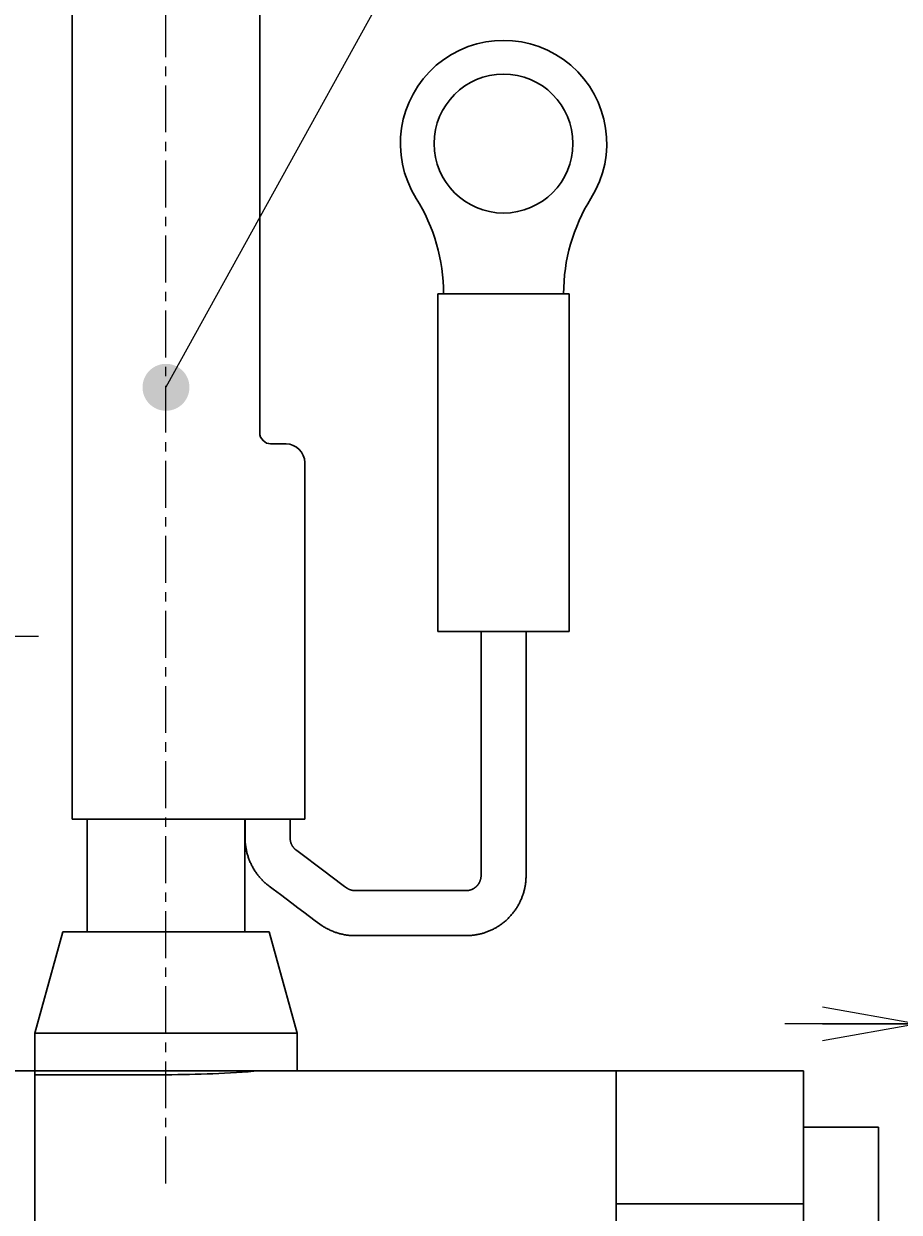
# Model space of a CAD drawing. Header units: millimetres. Extents: x 0 to 422, y 0 to 298.
# Tile 25 of 28: x 151 to 174, y 166 to 198. Entities that reach past the tile are written whole.
import ezdxf

# ---------------------------------------------------------------- set-up
doc = ezdxf.new("R2010")
doc.units = ezdxf.units.MM
doc.linetypes.add('CENTER', pattern=[2, 1.25, -0.25, 0.25, -0.25])
doc.layers.add('図面用', color=7, linetype='Continuous')
doc.styles.add('ｍｓ ｐゴシック', font='msgothic.ttc')
doc.dimstyles.get("Standard").update_dxf_attribs({"dimtxt": 0.18, "dimasz": 0.18, "dimexe": 0.18, "dimexo": 0.0625, "dimgap": 0.09, "dimtad": 0, "dimtih": 1, "dimtoh": 1, "dimdec": 4, "dimzin": 0, "dimdsep": 46, "dimcen": 0.09, "dimadec": 0, "dimazin": 0, "dimtfac": 1, "dimtdec": 4, "dimtofl": 0, "dimtmove": 0, "dimatfit": 3, "dimfxl": 1, "dimtolj": 1, "dimtzin": 0, "dimarcsym": 0})

# ---------------------------------------------------------------- blocks, each defined once
blk = doc.blocks.new('*D1')
at = {"color": 7, "linetype": 'Continuous', "lineweight": 9, "transparency": 16777216}
for p, q in [((231.3, 184.498), (235.305, 185.552)), ((229.395, 184.809), (276.086, 103.1))]:
    blk.add_line(p, q, dxfattribs=at)
blk.add_lwpolyline([(233.935, 183.918), (234.2, 184.119), (234.404, 184.382), (234.533, 184.689), (234.578, 185.019), (234.536, 185.349), (234.41, 185.657), (234.208, 185.922), (233.945, 186.126), (233.638, 186.255), (233.308, 186.3), (232.978, 186.258), (232.67, 186.132), (232.405, 185.93), (232.201, 185.667), (232.073, 185.36), (232.028, 185.03), (232.07, 184.7), (232.196, 184.392), (232.397, 184.127), (232.66, 183.923), (232.967, 183.795), (233.297, 183.75), (233.627, 183.792)], close=True, dxfattribs=at)
at = {"color": 7, "linetype": 'Continuous', "lineweight": 20, "transparency": 16777216}
for points in [[(233.531, 176.682, 0), (235.154, 174.73, 0), (234.297, 177.119, 0)], [(276.469, 103.318, 0), (274.846, 105.27, 0), (275.703, 102.881, 0)]]:
    blk.add_polyline3d(points, dxfattribs=at)
at = {"color": 7, "linetype": 'Continuous', "lineweight": 9, "transparency": 16777216, "style": 'ｍｓ ｐゴシック', "width": 0.99917}
blk.add_text('80', height=3.2032, rotation=299.7449, dxfattribs=at).set_placement((232.649, 182.135))
blk = doc.blocks.new('*D2')
at = {"color": 7, "linetype": 'Continuous', "lineweight": 9, "transparency": 16777216}
for p, q in [((260.815, 191), (261.887, 195)), ((252.9, 187.489), (252.9, 190.5)), ((257.1, 187.489), (257.1, 190.5)), ((252.9, 189.5), (249.4, 189.5)), ((250.4, 189.5), (269.636, 189.5)), ((257.1, 189.5), (260.6, 189.5))]:
    blk.add_line(p, q, dxfattribs=at)
blk.add_lwpolyline([(262.626, 193), (262.583, 193.33), (262.455, 193.638), (262.253, 193.902), (261.989, 194.104), (261.681, 194.232), (261.351, 194.275), (261.021, 194.232), (260.714, 194.104), (260.45, 193.902), (260.247, 193.638), (260.12, 193.33), (260.076, 193), (260.12, 192.67), (260.247, 192.362), (260.45, 192.098), (260.714, 191.896), (261.021, 191.768), (261.351, 191.725), (261.681, 191.768), (261.989, 191.896), (262.253, 192.098), (262.455, 192.362), (262.583, 192.67)], close=True, dxfattribs=at)
at = {"color": 7, "linetype": 'Continuous', "lineweight": 20, "transparency": 16777216}
for points in [[(250.4, 189.059, 0), (252.9, 189.5, 0), (250.4, 189.941, 0)], [(259.6, 189.941, 0), (257.1, 189.5, 0), (259.6, 189.059, 0)]]:
    blk.add_polyline3d(points, dxfattribs=at)
at = {"color": 7, "linetype": 'Continuous', "lineweight": 9, "transparency": 16777216, "style": 'ｍｓ ｐゴシック', "width": 1.000662}
blk.add_text('4.2', height=3.1999, dxfattribs=at).set_placement((263.527, 191))
blk = doc.blocks.new('*D7')
at = {"color": 7, "linetype": 'Continuous', "lineweight": 9, "transparency": 16777216}
for p, q in [((174.865, 168.5), (217.065, 168.5)), ((216.065, 168.5), (216.065, 165)), ((216.065, 168.5), (216.065, 111.5)), ((214.565, 129.834), (210.565, 130.906)), ((216.065, 111.5), (216.065, 115)), ((174.865, 111.5), (217.065, 111.5))]:
    blk.add_line(p, q, dxfattribs=at)
for points in [[(214.565, 151.305), (213.029, 151.686), (211.446, 151.686), (209.91, 151.305)], [(209.91, 144.796), (211.446, 144.416), (213.029, 144.416), (214.565, 144.796)]]:
    blk.add_lwpolyline(points, dxfattribs=at)
blk.add_lwpolyline([(212.565, 131.645), (212.235, 131.601), (211.927, 131.474), (211.663, 131.271), (211.461, 131.007), (211.333, 130.7), (211.29, 130.37), (211.333, 130.04), (211.461, 129.732), (211.663, 129.468), (211.927, 129.266), (212.235, 129.138), (212.565, 129.095), (212.895, 129.138), (213.202, 129.266), (213.466, 129.468), (213.669, 129.732), (213.796, 130.04), (213.84, 130.37), (213.796, 130.7), (213.669, 131.007), (213.466, 131.271), (213.202, 131.474), (212.895, 131.601)], close=True, dxfattribs=at)
at = {"color": 7, "linetype": 'Continuous', "lineweight": 20, "transparency": 16777216}
for points in [[(216.506, 166, 0), (216.065, 168.5, 0), (215.624, 166, 0)], [(215.624, 114, 0), (216.065, 111.5, 0), (216.506, 114, 0)]]:
    blk.add_polyline3d(points, dxfattribs=at)
at = {"color": 7, "linetype": 'Continuous', "lineweight": 9, "transparency": 16777216, "style": 'ｍｓ ｐゴシック'}
for s, height, width, p in [('0.03', 1.6016, 0.999541, (214.565, 147.042)), ('0', 1.601, 0.99968, (211.91, 147.06)), ('−', 1.598, 1.000906, (214.563, 145.096)), ('h7', 3.2019, 0.999712, (214.565, 137.925)), ('57', 3.2031, 0.999628, (214.566, 132.481))]:
    blk.add_text(s, height=height, rotation=90, dxfattribs=dict(at, width=width)).set_placement(p)
blk = doc.blocks.new('*D12')
at = {"color": 7, "linetype": 'Continuous', "lineweight": 9, "transparency": 16777216}
for p, q in [((174.565, 158.3), (174.565, 172.25)), ((179.565, 158.05), (179.565, 172.25)), ((174.565, 171.25), (171.065, 171.25)), ((172.065, 171.25), (184.872, 171.25)), ((179.565, 171.25), (183.065, 171.25))]:
    blk.add_line(p, q, dxfattribs=at)
at = {"color": 7, "linetype": 'Continuous', "lineweight": 20, "transparency": 16777216}
for points in [[(172.065, 170.809, 0), (174.565, 171.25, 0), (172.065, 171.691, 0)], [(182.065, 171.691, 0), (179.565, 171.25, 0), (182.065, 170.809, 0)]]:
    blk.add_polyline3d(points, dxfattribs=at)
at = {"color": 7, "linetype": 'Continuous', "lineweight": 9, "transparency": 16777216, "style": 'ｍｓ ｐゴシック', "width": 0.99997}
blk.add_text('5', height=3.203, dxfattribs=at).set_placement((182.071, 172.749))
blk = doc.blocks.new('*D16')
at = {"color": 7, "linetype": 'Continuous', "lineweight": 9, "transparency": 16777216}
for p, q in [((132.144, 183.079), (133.216, 187.079)), ((143.465, 179.81), (143.465, 182.579)), ((147.665, 179.844), (147.665, 182.579)), ((130.929, 181.579), (150.165, 181.579)), ((143.465, 181.579), (139.965, 181.579)), ((147.665, 181.579), (151.165, 181.579))]:
    blk.add_line(p, q, dxfattribs=at)
blk.add_lwpolyline([(133.955, 185.079), (133.912, 185.409), (133.784, 185.717), (133.582, 185.981), (133.318, 186.183), (133.01, 186.311), (132.68, 186.354), (132.35, 186.311), (132.043, 186.183), (131.779, 185.981), (131.576, 185.717), (131.449, 185.409), (131.405, 185.079), (131.449, 184.749), (131.576, 184.442), (131.779, 184.178), (132.043, 183.975), (132.35, 183.848), (132.68, 183.804), (133.01, 183.848), (133.318, 183.975), (133.582, 184.178), (133.784, 184.442), (133.912, 184.749)], close=True, dxfattribs=at)
at = {"color": 7, "linetype": 'Continuous', "lineweight": 20, "transparency": 16777216}
for points in [[(140.965, 181.138, 0), (143.465, 181.579, 0), (140.965, 182.02, 0)], [(150.165, 182.02, 0), (147.665, 181.579, 0), (150.165, 181.138, 0)]]:
    blk.add_polyline3d(points, dxfattribs=at)
at = {"color": 7, "linetype": 'Continuous', "lineweight": 9, "transparency": 16777216, "style": 'ｍｓ ｐゴシック', "width": 1.000662}
blk.add_text('4.2', height=3.1999, dxfattribs=at).set_placement((134.856, 183.079))

msp = doc.modelspace()

# ---------------------------------------------------------------- hatches: boundary and pattern name
at = {"layer": '図面用', "linetype": 'Continuous', "lineweight": 9}
msp.add_hatch(color=7, dxfattribs=at).paths.add_polyline_path([(155.18971, 188.20766), (155.18961, 188.21857), (155.18933, 188.22947), (155.18885, 188.24037), (155.18818, 188.25126), (155.18733, 188.26213), (155.18628, 188.27299), (155.18505, 188.28383), (155.18362, 188.29464), (155.18201, 188.30543), (155.18021, 188.31619), (155.17822, 188.32691), (155.17605, 188.3376), (155.17369, 188.34825), (155.17114, 188.35886), (155.16841, 188.36942), (155.16549, 188.37993), (155.1624, 188.39039), (155.15912, 188.40079), (155.15565, 188.41114), (155.15201, 188.42142), (155.14819, 188.43164), (155.1442, 188.44179), (155.14002, 188.45186), (155.13567, 188.46187), (155.13115, 188.47179), (155.12645, 188.48164), (155.12158, 188.4914), (155.11655, 188.50108), (155.11134, 188.51066), (155.10597, 188.52016), (155.10043, 188.52956), (155.09473, 188.53886), (155.08887, 188.54806), (155.08285, 188.55715), (155.07667, 188.56614), (155.07034, 188.57503), (155.06385, 188.58379), (155.05721, 188.59244), (155.05042, 188.60098), (155.04348, 188.6094), (155.0364, 188.61769), (155.02917, 188.62586), (155.0218, 188.63391), (155.01429, 188.64182), (155.00665, 188.6496), (154.99887, 188.65725), (154.99095, 188.66475), (154.98291, 188.67212), (154.97474, 188.67935), (154.96645, 188.68644), (154.95803, 188.69337), (154.94949, 188.70017), (154.94084, 188.7068), (154.93207, 188.71329), (154.92319, 188.71963), (154.9142, 188.72581), (154.9051, 188.73183), (154.8959, 188.73769), (154.8866, 188.74339), (154.87721, 188.74893), (154.86771, 188.75429), (154.85812, 188.7595), (154.84845, 188.76454), (154.83869, 188.7694), (154.82884, 188.7741), (154.81892, 188.77862), (154.80891, 188.78297), (154.79883, 188.78715), (154.78869, 188.79114), (154.77847, 188.79497), (154.76818, 188.79861), (154.75784, 188.80207), (154.74744, 188.80535), (154.73698, 188.80845), (154.72647, 188.81136), (154.71591, 188.81409), (154.7053, 188.81664), (154.69465, 188.819), (154.68396, 188.82117), (154.67323, 188.82316), (154.66248, 188.82496), (154.65169, 188.82658), (154.64087, 188.828), (154.63004, 188.82924), (154.61918, 188.83028), (154.6083, 188.83114), (154.59742, 188.8318), (154.58652, 188.83228), (154.57561, 188.83256), (154.56471, 188.83266), (154.5538, 188.83256), (154.54289, 188.83228), (154.532, 188.8318), (154.52111, 188.83114), (154.51023, 188.83028), (154.49938, 188.82924), (154.48854, 188.828), (154.47772, 188.82658), (154.46693, 188.82496), (154.45618, 188.82316), (154.44545, 188.82117), (154.43476, 188.819), (154.42411, 188.81664), (154.4135, 188.81409), (154.40294, 188.81136), (154.39243, 188.80845), (154.38197, 188.80535), (154.37157, 188.80207), (154.36122, 188.79861), (154.35094, 188.79497), (154.34072, 188.79114), (154.33058, 188.78715), (154.3205, 188.78297), (154.3105, 188.77862), (154.30057, 188.7741), (154.29072, 188.7694), (154.28096, 188.76454), (154.27129, 188.7595), (154.2617, 188.75429), (154.25221, 188.74893), (154.24281, 188.74339), (154.23351, 188.73769), (154.22431, 188.73183), (154.21521, 188.72581), (154.20622, 188.71963), (154.19734, 188.71329), (154.18857, 188.7068), (154.17992, 188.70017), (154.17138, 188.69337), (154.16296, 188.68644), (154.15467, 188.67935), (154.1465, 188.67212), (154.13846, 188.66475), (154.13054, 188.65725), (154.12276, 188.6496), (154.11512, 188.64182), (154.10761, 188.63391), (154.10024, 188.62586), (154.09301, 188.61769), (154.08593, 188.6094), (154.07899, 188.60098), (154.0722, 188.59244), (154.06556, 188.58379), (154.05907, 188.57503), (154.05274, 188.56614), (154.04656, 188.55715), (154.04054, 188.54806), (154.03468, 188.53886), (154.02898, 188.52956), (154.02344, 188.52016), (154.01807, 188.51066), (154.01286, 188.50108), (154.00783, 188.4914), (154.00296, 188.48164), (153.99826, 188.47179), (153.99374, 188.46187), (153.98939, 188.45186), (153.98521, 188.44179), (153.98122, 188.43164), (153.9774, 188.42142), (153.97376, 188.41114), (153.97029, 188.40079), (153.96701, 188.39039), (153.96392, 188.37993), (153.961, 188.36942), (153.95827, 188.35886), (153.95572, 188.34825), (153.95336, 188.3376), (153.95119, 188.32691), (153.9492, 188.31619), (153.9474, 188.30543), (153.94579, 188.29464), (153.94436, 188.28383), (153.94313, 188.27299), (153.94208, 188.26213), (153.94123, 188.25126), (153.94056, 188.24037), (153.94009, 188.22947), (153.9398, 188.21857), (153.9397, 188.20766), (153.9398, 188.19675), (153.94009, 188.18584), (153.94056, 188.17495), (153.94123, 188.16406), (153.94208, 188.15318), (153.94313, 188.14233), (153.94436, 188.13149), (153.94579, 188.12067), (153.9474, 188.10989), (153.9492, 188.09913), (153.95119, 188.0884), (153.95336, 188.07771), (153.95572, 188.06706), (153.95827, 188.05646), (153.961, 188.0459), (153.96392, 188.03538), (153.96701, 188.02493), (153.97029, 188.01452), (153.97376, 188.00418), (153.9774, 187.99389), (153.98122, 187.98368), (153.98521, 187.97353), (153.98939, 187.96345), (153.99374, 187.95345), (153.99826, 187.94352), (154.00296, 187.93368), (154.00783, 187.92392), (154.01286, 187.91424), (154.01807, 187.90465), (154.02344, 187.89516), (154.02898, 187.88576), (154.03468, 187.87646), (154.04054, 187.86726), (154.04656, 187.85816), (154.05274, 187.84917), (154.05907, 187.84029), (154.06556, 187.83152), (154.0722, 187.82287), (154.07899, 187.81433), (154.08593, 187.80592), (154.09301, 187.79762), (154.10024, 187.78945), (154.10761, 187.78141), (154.11512, 187.7735), (154.12276, 187.76572), (154.13054, 187.75807), (154.13846, 187.75056), (154.1465, 187.74319), (154.15467, 187.73596), (154.16296, 187.72888), (154.17138, 187.72194), (154.17992, 187.71515), (154.18857, 187.70851), (154.19734, 187.70202), (154.20622, 187.69569), (154.21521, 187.68951), (154.22431, 187.68349), (154.23351, 187.67763), (154.24281, 187.67193), (154.25221, 187.66639), (154.2617, 187.66102), (154.27129, 187.65582), (154.28096, 187.65078), (154.29072, 187.64591), (154.30057, 187.64121), (154.3105, 187.63669), (154.3205, 187.63234), (154.33058, 187.62817), (154.34072, 187.62417), (154.35094, 187.62035), (154.36122, 187.61671), (154.37157, 187.61325), (154.38197, 187.60997), (154.39243, 187.60687), (154.40294, 187.60395), (154.4135, 187.60122), (154.42411, 187.59867), (154.43476, 187.59632), (154.44545, 187.59414), (154.45618, 187.59215), (154.46693, 187.59035), (154.47772, 187.58874), (154.48854, 187.58732), (154.49938, 187.58608), (154.51023, 187.58504), (154.52111, 187.58418), (154.532, 187.58351), (154.54289, 187.58304), (154.5538, 187.58275), (154.56471, 187.58266), (154.57561, 187.58275), (154.58652, 187.58304), (154.59742, 187.58351), (154.6083, 187.58418), (154.61918, 187.58504), (154.63004, 187.58608), (154.64087, 187.58732), (154.65169, 187.58874), (154.66248, 187.59035), (154.67323, 187.59215), (154.68396, 187.59414), (154.69465, 187.59632), (154.7053, 187.59867), (154.71591, 187.60122), (154.72647, 187.60395), (154.73698, 187.60687), (154.74744, 187.60997), (154.75784, 187.61325), (154.76818, 187.61671), (154.77847, 187.62035), (154.78869, 187.62417), (154.79883, 187.62817), (154.80891, 187.63234), (154.81892, 187.63669), (154.82884, 187.64121), (154.83869, 187.64591), (154.84845, 187.65078), (154.85812, 187.65582), (154.86771, 187.66102), (154.87721, 187.66639), (154.8866, 187.67193), (154.8959, 187.67763), (154.9051, 187.68349), (154.9142, 187.68951), (154.92319, 187.69569), (154.93207, 187.70202), (154.94084, 187.70851), (154.94949, 187.71515), (154.95803, 187.72194), (154.96645, 187.72888), (154.97474, 187.73596), (154.98291, 187.74319), (154.99095, 187.75056), (154.99887, 187.75807), (155.00665, 187.76572), (155.01429, 187.7735), (155.0218, 187.78141), (155.02917, 187.78945), (155.0364, 187.79762), (155.04348, 187.80592), (155.05042, 187.81433), (155.05721, 187.82287), (155.06385, 187.83152), (155.07034, 187.84029), (155.07667, 187.84917), (155.08285, 187.85816), (155.08887, 187.86726), (155.09473, 187.87646), (155.10043, 187.88576), (155.10597, 187.89516), (155.11134, 187.90465), (155.11655, 187.91424), (155.12158, 187.92392), (155.12645, 187.93368), (155.13115, 187.94352), (155.13567, 187.95345), (155.14002, 187.96345), (155.1442, 187.97353), (155.14819, 187.98368), (155.15201, 187.99389), (155.15565, 188.00418), (155.15912, 188.01452), (155.1624, 188.02493), (155.16549, 188.03538), (155.16841, 188.0459), (155.17114, 188.05646), (155.17369, 188.06706), (155.17605, 188.07771), (155.17822, 188.0884), (155.18021, 188.09913), (155.18201, 188.10989), (155.18362, 188.12067), (155.18505, 188.13149), (155.18628, 188.14233), (155.18733, 188.15318), (155.18818, 188.16406), (155.18885, 188.17495), (155.18933, 188.18584), (155.18961, 188.19675)], flags=0)

# ---------------------------------------------------------------- linework, layer by layer
at = {"color": 7, "linetype": 'Continuous', "lineweight": 30}
for p, q in [((152.06471, 201.7), (152.06471, 176.7)), ((157.06471, 187), (157.06471, 201.7)), ((161.81471, 190.7), (165.31471, 190.7)), ((161.81471, 190.7), (161.81471, 181.7)), ((165.31471, 181.7), (165.31471, 190.7)), ((157.34859, 186.7), (157.46471, 186.7)), ((157.76471, 186.7), (157.46471, 186.7)), ((158.26471, 176.7), (158.26471, 186.2)), ((161.81471, 181.7), (165.31471, 181.7)), ((152.06471, 176.7), (156.8637, 176.7)), ((152.46471, 176.7), (152.46471, 176.66677)), ((152.46471, 176.66677), (152.46471, 173.74359)), ((156.66471, 176.69887), (156.66471, 176.7)), ((156.66471, 173.70113), (156.66471, 176.69887)), ((157.13958, 176.7), (156.8637, 176.7)), ((157.46471, 176.7), (157.13958, 176.7)), ((157.46471, 176.7), (158.26471, 176.7)), ((151.81471, 173.7), (151.06471, 171)), ((151.81471, 173.7), (157.31471, 173.7)), ((152.46471, 173.74359), (152.46471, 173.71194)), ((156.66471, 173.7), (156.66471, 173.70113)), ((158.06471, 171), (157.31471, 173.7)), ((151.06471, 171), (151.06471, 170)), ((151.06471, 171), (158.06471, 171)), ((158.06471, 170), (158.06471, 171)), ((151.06471, 170), (150.06471, 170)), ((151.06471, 170), (152.11522, 170)), ((151.06471, 169.89565), (151.06471, 170)), ((151.06471, 110.07308), (151.06471, 169.89565)), ((151.06471, 169.89565), (154.56471, 169.89565)), ((151.06471, 110), (151.06471, 169.89565)), ((152.11522, 170), (158.06471, 170)), ((166.56471, 170), (158.06471, 170)), ((171.56471, 170), (166.56471, 170)), ((166.56471, 166.45751), (166.56471, 170)), ((171.56471, 166.45751), (171.56471, 170)), ((173.56471, 168.5), (171.56471, 168.5)), ((173.56471, 151.05439), (173.56471, 168.5)), ((166.56471, 166.45751), (166.56471, 140)), ((171.56471, 166.45751), (166.56471, 166.45751)), ((171.56471, 166.45751), (171.56471, 113.54249))]:
    msp.add_line(p, q, dxfattribs=at)
at = {"color": 1, "linetype": 'CENTER', "lineweight": 9, "true_color": 0xff0000}
msp.add_line((154.56471, 167), (154.56471, 200.75913), dxfattribs=at)
at = {"color": 7, "linetype": 'Continuous', "lineweight": 30}
for points in [[(164.16471, 181.7), (164.16471, 180.754), (164.16471, 178.54806), (164.16471, 176.62498), (164.16471, 175.79135), (164.16471, 175.39503), (164.16469, 175.19362), (164.16438, 175.17166), (164.1637, 175.14788), (164.16267, 175.123), (164.16128, 175.09767), (164.15955, 175.07253), (164.15748, 175.04819), (164.15508, 175.0248), (164.15242, 175.00209), (164.14945, 174.97957), (164.14618, 174.95726), (164.14263, 174.93514), (164.13872, 174.91283), (164.13453, 174.89073), (164.13006, 174.86886), (164.12532, 174.8472), (164.12032, 174.82576), (164.11441, 174.802), (164.10819, 174.77853), (164.10167, 174.75535), (164.09486, 174.73246), (164.08765, 174.70946), (164.08015, 174.68677), (164.07239, 174.66439), (164.06434, 174.64225), (164.056, 174.6203), (164.04736, 174.59856), (164.03844, 174.57701), (164.02923, 174.55568), (164.01975, 174.53456), (164.01, 174.51365), (163.99936, 174.49171), (163.98844, 174.47002), (163.97723, 174.44858), (163.96574, 174.4274), (163.95398, 174.40646), (163.94196, 174.38579), (163.92903, 174.36431), (163.91581, 174.34312), (163.90233, 174.32223), (163.88858, 174.30163), (163.87458, 174.28132), (163.86032, 174.26132), (163.84582, 174.24161), (163.83108, 174.22221), (163.8143, 174.20084), (163.79724, 174.17985), (163.77991, 174.15925), (163.76232, 174.13903), (163.74415, 174.11885), (163.72572, 174.09908), (163.70705, 174.07972), (163.68815, 174.06076), (163.66902, 174.04222), (163.64964, 174.02404), (163.63006, 174.00629), (163.61029, 173.98894), (163.59033, 173.97201), (163.5702, 173.95549), (163.54991, 173.93938), (163.52947, 173.92368), (163.50929, 173.90868), (163.48883, 173.89396), (163.46752, 173.87915), (163.4453, 173.86423), (163.42857, 173.85335), (163.41134, 173.84245), (163.3936, 173.83154), (163.37536, 173.82065), (163.35661, 173.80979), (163.33734, 173.79898), (163.31755, 173.78824), (163.29557, 173.77673), (163.27297, 173.76533), (163.24975, 173.75409), (163.22588, 173.74301), (163.20514, 173.73377), (163.18393, 173.72468), (163.16226, 173.71577), (163.14012, 173.70705), (163.11753, 173.69854), (163.09447, 173.69025), (163.07434, 173.68334), (163.05386, 173.67661), (163.03305, 173.67009), (163.01191, 173.66377), (162.99042, 173.65768), (162.9686, 173.65182), (162.94645, 173.64621), (162.92442, 173.64096), (162.90207, 173.63597), (162.87941, 173.63126), (162.85644, 173.62682), (162.83273, 173.62261), (162.80871, 173.61872), (162.78437, 173.61515), (162.75972, 173.61193), (162.73477, 173.60906), (162.71147, 173.60676), (162.68709, 173.60477), (162.66198, 173.60312), (162.63673, 173.6018), (162.612, 173.60084), (162.58847, 173.60024), (162.51848, 173.6), (162.46065, 173.6), (162.15554, 173.6), (160.95148, 173.6), (159.94181, 173.6), (159.64913, 173.59999), (159.63027, 173.6), (159.60831, 173.6), (159.58208, 173.60027), (159.55247, 173.60109), (159.52601, 173.60221), (159.49946, 173.60372), (159.47387, 173.60563), (159.44877, 173.60795), (159.42367, 173.61066), (159.3986, 173.61377), (159.37355, 173.61728), (159.34854, 173.62118), (159.32357, 173.62549), (159.29864, 173.6302), (159.27376, 173.63531), (159.24894, 173.64082), (159.22531, 173.64645), (159.20174, 173.65245), (159.17825, 173.65881), (159.15483, 173.66553), (159.1315, 173.67261), (159.10825, 173.68006), (159.0851, 173.68787), (159.06205, 173.69604), (159.03651, 173.70556), (159.01111, 173.71552), (158.98586, 173.72593), (158.96077, 173.73677), (158.93584, 173.74806), (158.91108, 173.75978), (158.89042, 173.76996), (158.8699, 173.78044), (158.84951, 173.79123), (158.82926, 173.80232), (158.8088, 173.81392), (158.78849, 173.82583), (158.76834, 173.83805), (158.74831, 173.85061), (158.72773, 173.86401), (158.54578, 173.99669), (158.39263, 174.11155), (158.23781, 174.22767), (158.08131, 174.34505), (157.91937, 174.4665), (157.61616, 174.69391), (157.42617, 174.8364), (157.31306, 174.92124), (157.29758, 174.93307), (157.2804, 174.94654), (157.26254, 174.96089), (157.24508, 174.97531), (157.22847, 174.98947), (157.21201, 175.00389), (157.19423, 175.01993), (157.17661, 175.0363), (157.15918, 175.053), (157.14193, 175.07004), (157.12488, 175.08739), (157.10802, 175.10508), (157.09137, 175.12309), (157.07627, 175.13993), (157.06135, 175.15704), (157.04662, 175.17443), (157.03209, 175.19208), (157.01776, 175.21002), (157.00279, 175.22933), (156.98806, 175.24894), (156.97358, 175.26886), (156.95935, 175.28907), (156.94538, 175.30957), (156.93169, 175.33037), (156.91826, 175.35146), (156.90513, 175.37283), (156.89228, 175.39448), (156.87972, 175.41641), (156.86748, 175.43862), (156.85554, 175.4611), (156.84445, 175.48281), (156.83365, 175.50476), (156.82316, 175.52695), (156.81297, 175.54937), (156.80311, 175.57201), (156.79356, 175.59488), (156.78434, 175.61797), (156.77544, 175.64128), (156.76726, 175.66375), (156.75939, 175.68642), (156.75183, 175.70927), (156.7446, 175.7323), (156.73757, 175.75592), (156.73089, 175.77972), (156.72456, 175.80369), (156.71859, 175.82783), (156.71298, 175.85213), (156.70773, 175.87658), (156.70286, 175.90119), (156.69835, 175.92594), (156.69423, 175.95083), (156.69048, 175.97586), (156.68742, 175.99872), (156.68467, 176.02169), (156.68225, 176.04476), (156.68017, 176.06793), (156.67841, 176.09119), (156.67699, 176.11463), (156.67591, 176.13924), (156.6747, 176.26826), (156.67471, 176.37397), (156.67471, 176.48337), (156.67471, 176.59479), (156.67471, 176.7)], [(157.87471, 176.7), (157.87471, 176.32415), (157.8747, 176.20633), (157.87471, 176.20055), (157.87472, 176.19567), (157.87475, 176.19178), (157.8748, 176.18864), (157.87488, 176.18602), (157.87507, 176.18196), (157.87534, 176.17749), (157.87567, 176.17221), (157.87607, 176.16693), (157.87655, 176.16167), (157.87724, 176.15501), (157.87805, 176.14837), (157.87897, 176.14177), (157.87999, 176.13521), (157.88111, 176.12869), (157.88217, 176.12308), (157.88331, 176.1175), (157.88452, 176.11195), (157.8858, 176.10643), (157.88719, 176.10085), (157.88865, 176.0953), (157.89019, 176.08978), (157.8918, 176.0843), (157.89349, 176.07886), (157.89525, 176.07346), (157.89708, 176.0681), (157.89898, 176.06278), (157.90095, 176.0575), (157.90299, 176.05226), (157.90523, 176.04676), (157.90754, 176.0413), (157.90992, 176.03589), (157.91238, 176.03054), (157.9149, 176.02523), (157.9175, 176.01998), (157.92031, 176.01452), (157.92319, 176.00912), (157.92615, 176.00377), (157.92917, 175.99849), (157.93227, 175.99328), (157.93543, 175.98813), (157.93866, 175.98304), (157.94195, 175.97802), (157.94572, 175.97248), (157.94956, 175.96702), (157.95348, 175.96165), (157.95747, 175.95636), (157.9616, 175.95107), (157.96581, 175.94587), (157.97008, 175.94076), (157.97443, 175.93574), (157.97884, 175.93081), (157.98332, 175.92597), (157.98786, 175.92122), (157.99246, 175.91656), (157.99711, 175.912), (158.00183, 175.90753), (158.00659, 175.90316), (158.01141, 175.89888), (158.01522, 175.89559), (158.01882, 175.89253), (158.02179, 175.89003), (158.02488, 175.88753), (158.0289, 175.88439), (158.05266, 175.86653), (158.08521, 175.84212), (158.77426, 175.32533), (159.25429, 174.96531), (159.32396, 174.91306), (159.37596, 174.87413), (159.37895, 174.87197), (159.38153, 174.87016), (159.38383, 174.86859), (159.38596, 174.86718), (159.38805, 174.86583), (159.39023, 174.86445), (159.39466, 174.86167), (159.39965, 174.85857), (159.40471, 174.85554), (159.40983, 174.85256), (159.41501, 174.84966), (159.42025, 174.84682), (159.42605, 174.8438), (159.43192, 174.84086), (159.43786, 174.83801), (159.44387, 174.83524), (159.44995, 174.83257), (159.4561, 174.82998), (159.46232, 174.82749), (159.46764, 174.82545), (159.473, 174.82348), (159.47841, 174.82159), (159.48387, 174.81976), (159.48937, 174.81801), (159.49525, 174.81623), (159.50118, 174.81454), (159.50716, 174.81293), (159.51318, 174.81141), (159.51925, 174.80998), (159.52535, 174.80864), (159.5315, 174.80739), (159.53769, 174.80623), (159.54392, 174.80517), (159.55018, 174.80421), (159.55648, 174.80334), (159.56282, 174.80256), (159.56995, 174.80182), (159.57709, 174.8012), (159.58311, 174.8007), (159.5854, 174.80053), (159.58772, 174.80039), (159.5902, 174.80027), (159.59297, 174.80017), (159.5971, 174.80007), (159.60217, 174.80002), (159.60842, 174.8), (159.61594, 174.8), (159.67434, 174.8), (160.6841, 174.8), (161.646, 174.8), (162.15883, 174.8), (162.43737, 174.8), (162.48939, 174.8), (162.54375, 174.8), (162.57929, 174.80014), (162.58496, 174.80032), (162.58967, 174.80059), (162.59395, 174.80094), (162.59834, 174.80136), (162.60335, 174.80187), (162.60896, 174.80246), (162.61507, 174.80318), (162.62116, 174.804), (162.62722, 174.80492), (162.63327, 174.80592), (162.63929, 174.80702), (162.64529, 174.8082), (162.65126, 174.80948), (162.65719, 174.81084), (162.6631, 174.81229), (162.66898, 174.81383), (162.67482, 174.81546), (162.68064, 174.81717), (162.68641, 174.81897), (162.69216, 174.82085), (162.69775, 174.82278), (162.70331, 174.82478), (162.70883, 174.82687), (162.71431, 174.82903), (162.71986, 174.83132), (162.72535, 174.83368), (162.73081, 174.83612), (162.73622, 174.83864), (162.7416, 174.84125), (162.74783, 174.84439), (162.75401, 174.84764), (162.76012, 174.851), (162.76618, 174.85447), (162.77217, 174.85803), (162.77811, 174.8617), (162.78304, 174.86487), (162.78792, 174.8681), (162.79275, 174.8714), (162.79754, 174.87478), (162.80236, 174.87828), (162.80713, 174.88186), (162.81184, 174.8855), (162.8165, 174.88921), (162.82111, 174.893), (162.82566, 174.89686), (162.83016, 174.90078), (162.83459, 174.90478), (162.83897, 174.90883), (162.84329, 174.91296), (162.84754, 174.91715), (162.85172, 174.9214), (162.85577, 174.92562), (162.85974, 174.92991), (162.86366, 174.93425), (162.86751, 174.93865), (162.87136, 174.94318), (162.87514, 174.94777), (162.87886, 174.95242), (162.8825, 174.95712), (162.88607, 174.96187), (162.89016, 174.96749), (162.89415, 174.97318), (162.89805, 174.97894), (162.90184, 174.98477), (162.90553, 174.99066), (162.90911, 174.99661), (162.91205, 175.00165), (162.9149, 175.00674), (162.91769, 175.01187), (162.9204, 175.01704), (162.92308, 175.02234), (162.92568, 175.02768), (162.9282, 175.03306), (162.93064, 175.03848), (162.933, 175.04393), (162.93566, 175.05035), (162.9382, 175.05681), (162.94063, 175.06332), (162.94294, 175.06986), (162.94514, 175.07645), (162.94723, 175.08307), (162.94889, 175.08865), (162.95047, 175.09426), (162.95197, 175.09989), (162.95339, 175.10554), (162.95475, 175.11131), (162.95602, 175.1171), (162.95721, 175.12291), (162.95831, 175.12873), (162.95932, 175.13457), (162.96029, 175.14073), (162.96116, 175.1469), (162.96194, 175.15308), (162.96263, 175.15927), (162.96321, 175.1651), (162.96356, 175.16861), (162.96387, 175.1719), (162.96413, 175.17521), (162.96434, 175.17879), (162.96448, 175.18221), (162.96459, 175.18613), (162.96466, 175.19072), (162.9647, 175.19611), (162.96471, 175.20245), (162.96471, 175.20984), (162.96471, 175.27071), (162.96471, 175.74225), (162.96471, 177.23648), (162.96471, 178.93989), (162.96471, 181.08494), (162.96471, 181.7)], [(157.06471, 170), (157.0646, 169.99999), (157.06389, 169.99993), (157.06267, 169.99983)]]:
    msp.add_lwpolyline(points, dxfattribs=at)
msp.add_circle((163.56471, 194.7), 1.85, dxfattribs=at)
for centre, radius, start, end in [((163.56471, 194.7), 2.75, 327.920113, 212.079887), ((157.18318, 190.7), 4.78152, 0, 32.079887), ((169.94623, 190.7), 4.78152, 147.920113, 180), ((157.36471, 187), 0.3, 180, 270), ((157.76471, 186.2), 0.5, 0, 90), ((154.5612, 199.9797), 30.08405, 270.00668, 274.773372)]:
    msp.add_arc(centre, radius, start, end, dxfattribs=at)
at = {"layer": '図面用', "color": 7, "linetype": 'Continuous', "lineweight": 9}
msp.add_polyline3d([(160.33699, 198.66086, 0), (154.56471, 188.20766, 0)], dxfattribs=at)

# ---------------------------------------------------------------- dimensions: what is measured, and where the dimension line sits
for picture in ['*D2', '*D16', '*D12', '*D7']:
    dim = msp.add_linear_dim(base=(0, 0), p1=(0, 0), p2=(0, 0), dimstyle='Standard')
    dim.commit()
    dim.dimension.update_dxf_attribs({"geometry": picture, "text_midpoint": (0, 0)})
dim = msp.add_diameter_dim_2p(p1=(0, 0), p2=(0, 0), dimstyle='Standard')
dim.commit()
dim.dimension.update_dxf_attribs({"geometry": '*D1', "text_midpoint": (0, 0)})

doc.saveas('drawing.dxf')
